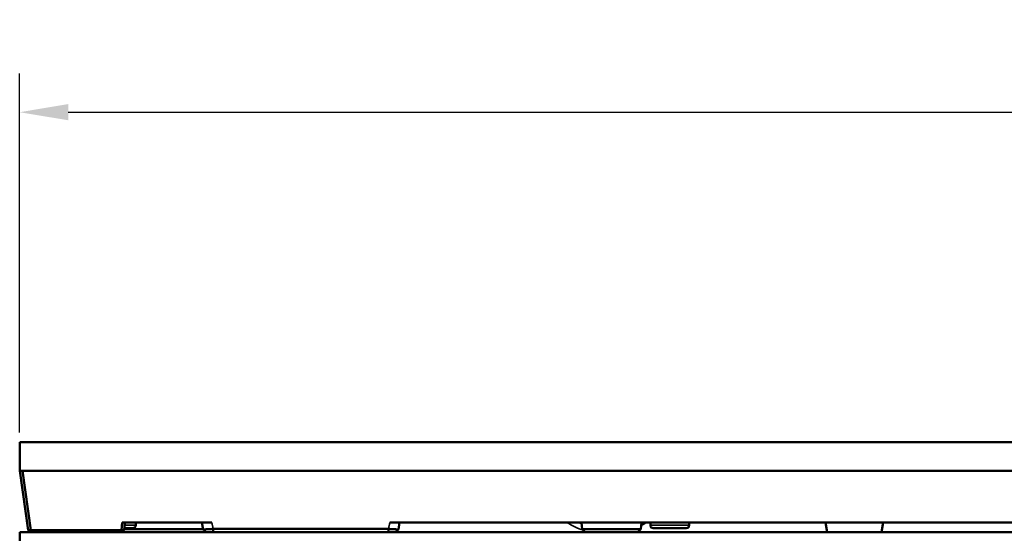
# Model space of a CAD drawing. Header units: millimetres. Extents: x 0 to 4638, y -120 to 1188.
# Tile 3 of 256: x 230 to 331, y 246 to 299. Entities that reach past the tile are written whole.
import ezdxf

# ---------------------------------------------------------------- set-up
doc = ezdxf.new("R2010")
doc.units = ezdxf.units.MM
doc.header["$LTSCALE"] = 2
for name, color, linetype, lineweight in [('Bemaßung (ISO)', 7, 'Continuous', 25), ('Sichtbar (ISO)', 7, 'Continuous', 50), ('Sichtbar schmal (ISO)', 7, 'Continuous', 35)]:
    doc.layers.add(name, color=color, linetype=linetype, lineweight=lineweight)
doc.styles.add('Notiztext (DIN)', font='isocpeur.ttf')
doc.dimstyles.new('Standard (DIN)', dxfattribs={"dimscale": 2, "dimtxt": 3.5, "dimasz": 2.5, "dimexe": 2, "dimexo": 0.5, "dimgap": 0.5, "dimtad": 1, "dimrnd": 1e-08, "dimtxsty": 'Notiztext (DIN)', "dimcen": 0.09, "dimdle": 10, "dimclrd": 256, "dimclre": 256, "dimclrt": 256, "dimadec": 0, "dimazin": 0, "dimtfac": 1, "dimtmove": 0, "dimatfit": 3, "dimfxl": 1, "dimtolj": 1, "dimtzin": 0, "dimlwd": -1, "dimlwe": -1, "dimarcsym": 0})

# ---------------------------------------------------------------- blocks, each defined once
blk = doc.blocks.new('*D15')
at = {"layer": 'Bemaßung (ISO)', "transparency": 16777216}
for p, q in [((229.94, 256.63), (229.94, 293.63)), ((725.84, 256.63), (725.84, 293.63)), ((234.94, 289.63), (720.84, 289.63))]:
    blk.add_line(p, q, dxfattribs=at)
for points in [[(234.94, 290.47), (234.94, 288.8), (229.94, 289.63)], [(720.84, 290.47), (720.84, 288.8), (725.84, 289.63)]]:
    blk.add_solid(points, dxfattribs=at)
at = {"layer": 'Defpoints', "color": 0, "transparency": 16777216}
for p in [(725.84, 289.63), (229.94, 255.63), (725.84, 255.63)]:
    blk.add_point(p, dxfattribs=at)
at = {"layer": 'Bemaßung (ISO)', "transparency": 16777216, "insert": (467.2, 299.03), "char_height": 7, "attachment_point": 1, "style": 'Notiztext (DIN)'}
blk.add_mtext('\\A1;495,9', dxfattribs=at)

msp = doc.modelspace()

# ---------------------------------------------------------------- linework, layer by layer
at = {"layer": 'Sichtbar (ISO)'}
for p, q in [((477.8447, 255.635), (229.9447, 255.635)), ((229.9447, 255.635), (229.9447, 252.685)), ((230.8021, 246.584), (229.9447, 252.685)), ((477.8447, 252.685), (229.9447, 252.685)), ((230.2476, 252.685), (477.5417, 252.685)), ((230.2476, 252.685), (231.1049, 246.585)), ((230.8022, 246.583), (230.8021, 246.584)), ((230.8021, 246.584), (231.1041, 246.584)), ((230.8022, 246.583), (231.0301, 246.385)), ((231.1041, 246.584), (231.1049, 246.585)), ((231.2153, 246.385), (231.1041, 246.584)), ((231.1049, 246.585), (240.4167, 246.585)), ((240.428, 246.5727), (240.3335, 246.385)), ((240.4167, 246.585), (240.4867, 247.385)), ((240.4167, 246.585), (240.428, 246.5727)), ((240.428, 246.5727), (240.7167, 246.5727)), ((240.4867, 247.385), (249.7338, 247.385)), ((240.5171, 246.385), (240.7163, 246.5675)), ((240.7167, 246.5727), (240.7163, 246.5675)), ((240.7878, 247.385), (240.7167, 246.5727)), ((240.7265, 246.6838), (248.842, 246.6838)), ((240.7353, 246.785), (241.5947, 246.785)), ((241.8947, 247.085), (241.8947, 247.385)), ((248.847, 246.6555), (248.7183, 247.385)), ((249.1692, 246.385), (248.8473, 246.655)), ((267.937, 246.7124), (249.8524, 246.7124)), ((249.8524, 246.385), (249.8524, 246.7124)), ((267.937, 246.385), (267.937, 246.7124)), ((268.0556, 247.385), (344.7338, 247.385)), ((268.942, 246.655), (268.6202, 246.385)), ((269.071, 247.385), (268.9424, 246.6555)), ((287.8685, 246.6838), (287.8072, 247.385)), ((287.8685, 246.6838), (293.9208, 246.6838)), ((288.1947, 246.385), (287.8685, 246.6838)), ((293.5947, 246.385), (293.9208, 246.6838)), ((293.9208, 246.6838), (293.9822, 247.385)), ((294.8947, 247.085), (294.8947, 247.385)), ((295.1947, 246.785), (298.5947, 246.785)), ((298.8947, 247.085), (298.8947, 247.385)), ((313.0947, 246.385), (312.9183, 247.385)), ((318.6947, 246.385), (318.871, 247.385)), ((725.8447, 246.385), (229.9447, 246.385)), ((229.9447, 243.385), (229.9447, 246.385))]:
    msp.add_line(p, q, dxfattribs=at)
for centre, start, end in [((241.5947, 247.085), 270, 0), ((295.1947, 247.085), 180, 270), ((298.5947, 247.085), 270, 0)]:
    msp.add_arc(centre, 0.3, start, end, dxfattribs=at)
for points in [[(240.716, 246.5669), (240.6496, 246.5063), (240.5833, 246.4457), (240.5171, 246.385)], [(240.7163, 246.5675), (240.7163, 246.5673), (240.7161, 246.5671), (240.7159, 246.567)], [(248.847, 246.6555), (248.8472, 246.6541), (248.848, 246.6529), (248.8494, 246.6518)], [(249.1692, 246.385), (249.0628, 246.474), (248.9561, 246.5629), (248.8494, 246.6517)], [(268.94, 246.6517), (268.8332, 246.5629), (268.7266, 246.474), (268.6201, 246.385)], [(268.94, 246.6518), (268.9413, 246.6529), (268.9421, 246.6541), (268.9424, 246.6555)]]:
    msp.add_open_spline(points, degree=3, dxfattribs=at)
for points, knots in [([(249.8524, 246.7124), (249.7189, 246.7014), (249.5864, 246.6947), (249.3438, 246.684), (249.2349, 246.6797), (249.0511, 246.6694), (248.978, 246.6635), (248.9013, 246.6567), (248.8815, 246.6549), (248.8543, 246.6533), (248.8473, 246.6537), (248.847, 246.6555)], [-0.158025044, -0.158025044, -0.158025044, -0.158025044, -0.117890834, -0.117890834, -0.079075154, -0.079075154, -0.040282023, -0.040282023, -0.020276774, -0.020276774, 0, 0, 0, 0]), ([(268.9424, 246.6555), (268.9421, 246.6537), (268.9351, 246.6533), (268.9081, 246.6548), (268.8884, 246.6566), (268.8121, 246.6634), (268.7392, 246.6693), (268.5556, 246.6797), (268.4469, 246.684), (268.2039, 246.6946), (268.0709, 246.7014), (267.937, 246.7124)], [-0.158156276, -0.158156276, -0.158156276, -0.158156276, -0.137935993, -0.137935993, -0.117986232, -0.117986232, -0.07916487, -0.07916487, -0.04031761, -0.04031761, 0, 0, 0, 0])]:
    msp.add_open_spline(points, degree=3, knots=knots, dxfattribs=at)
at = {"layer": 'Sichtbar schmal (ISO)'}
for p, q in [((241.8947, 247.085), (240.7616, 247.085)), ((249.7338, 247.385), (249.8524, 246.7124)), ((267.937, 246.7124), (268.0556, 247.385)), ((298.8947, 247.085), (294.8947, 247.085))]:
    msp.add_line(p, q, dxfattribs=at)
for start_param, end_param in [(5.71584344, 5.96440712), (0.4834441, 0.56734187)]:
    msp.add_ellipse((290.3947, 253.8672), major_axis=(0, -7.6864), ratio=0.99616552, start_param=start_param, end_param=end_param, dxfattribs=at)
msp.add_open_spline([(287.4926, 247.385), (287.6011, 247.3293), (287.7106, 247.2768), (287.821, 247.2277)], degree=3, dxfattribs=at)

# ---------------------------------------------------------------- dimensions: what is measured, and where the dimension line sits
at = {"layer": 'Bemaßung (ISO)'}
dim = msp.add_linear_dim(base=(725.8447, 289.635), p1=(229.9447, 255.635), p2=(725.8447, 255.635), angle=180, dimstyle='Standard (DIN)', override={"dimgap": 0.5, "dimdec": 2, "dimtol": 0, "dimlim": 0, "dimtp": 0, "dimtm": 0, "dimtdec": 2, "dimtofl": 0, "dimatfit": 1}, dxfattribs=at)
dim.commit()
dim.dimension.update_dxf_attribs({"geometry": '*D15', "text_midpoint": (477.8747, 289.635), "dimtype": 160})

doc.saveas('drawing.dxf')
